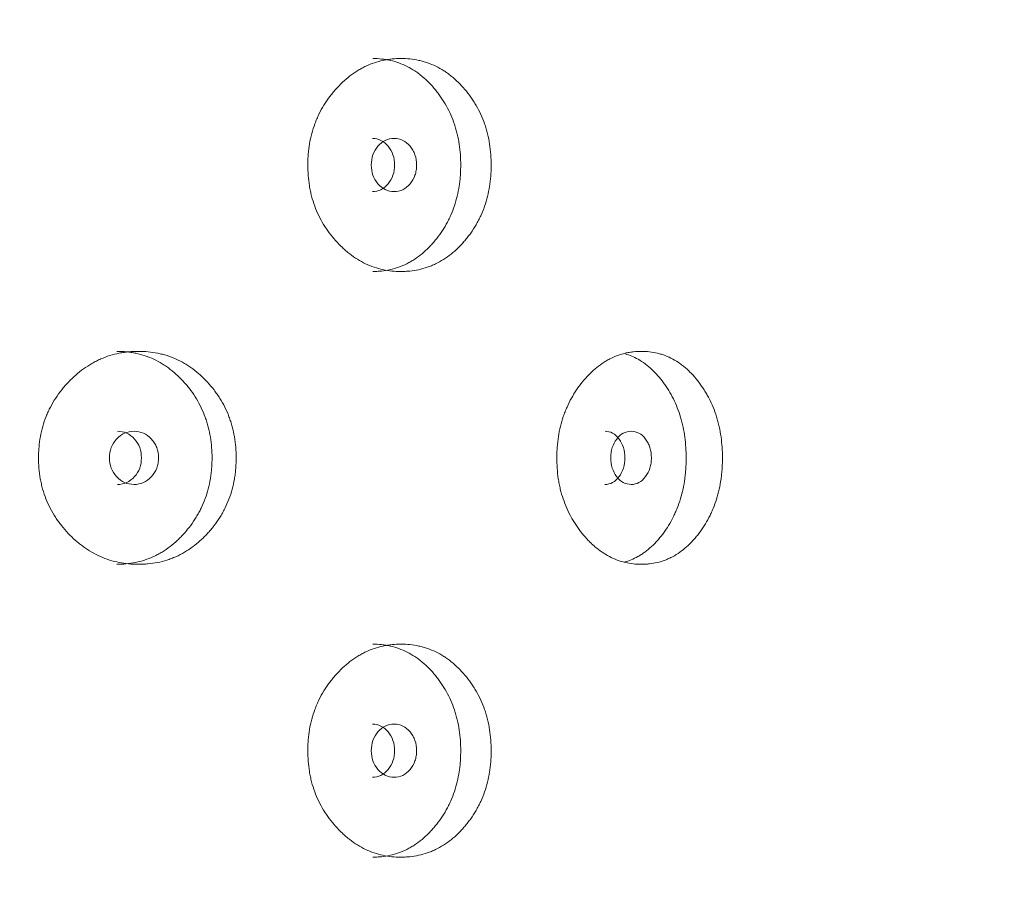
# Model space of a CAD drawing. Header units: millimetres. Extents: x 4 to 1188, y 1 to 840.
# Tile 31 of 210: x 196.39 to 201.68, y 406.38 to 411.1. Entities that reach past the tile are written whole.
import ezdxf

# ---------------------------------------------------------------- set-up
doc = ezdxf.new("R2010")
doc.units = ezdxf.units.MM
doc.layers.add('1', color=7, linetype='Continuous')
doc.styles.add('Arial Unicode MS', font='Arial Unicode MS')
doc.dimstyles.get("Standard").update_dxf_attribs({"dimtxt": 0.18, "dimasz": 0.18, "dimexe": 0.18, "dimexo": 0.0625, "dimgap": 0.09, "dimtad": 0, "dimtih": 1, "dimtoh": 1, "dimdec": 4, "dimzin": 0, "dimdsep": 46, "dimtxsty": 'Standard', "dimcen": 0.09, "dimadec": 0, "dimazin": 0, "dimtfac": 1, "dimtdec": 4, "dimtofl": 0, "dimtmove": 0, "dimatfit": 3, "dimfxl": 0, "dimtolj": 1, "dimtzin": 0, "dimarcsym": 0})

# ---------------------------------------------------------------- blocks, each defined once
blk = doc.blocks.new('_U20')
at = {"layer": '1', "color": 18, "lineweight": 35}
for p, q in [((202.0887, 543.3738), (147.6573, 543.3738)), ((149.6573, 543.3738), (149.6573, 286.2743)), ((180.6601, 286.2743), (147.6573, 286.2743))]:
    blk.add_line(p, q, dxfattribs=at)
at = {"layer": '1', "color": 18, "lineweight": 70}
for points in [[(149.6573, 543.3738), (150.4332, 539.8738), (148.8814, 539.8738)], [(149.6573, 286.2743), (148.8814, 289.7743), (150.4332, 289.7743)]]:
    blk.add_solid(points, dxfattribs=at)
at = {"layer": '1', "color": 18, "linetype": 'Continuous', "lineweight": 13, "insert": (147.5873, 404.2666), "char_height": 5, "attachment_point": 7, "rotation": 90, "line_spacing_factor": 1.047437, "style": 'Arial Unicode MS'}
blk.add_mtext('\\fArial Unicode MS|b0|i0;\\W1.0000;{\\H1.21x;(}1800{\\H1.21x;)}', dxfattribs=at)

msp = doc.modelspace()

# ---------------------------------------------------------------- linework, layer by layer
at = {"layer": '1', "color": 154, "linetype": 'Continuous', "lineweight": 13}
for points, knots in [([(198.9228, 410.3242), (198.9228, 410.3219), (198.9228, 410.3195), (198.9227, 410.3147), (198.9226, 410.3076), (198.9222, 410.2909), (198.9209, 410.2671), (198.9191, 410.2482), (198.9175, 410.234), (198.9169, 410.2293), (198.9156, 410.2199), (198.9149, 410.2153), (198.9083, 410.1734), (198.8993, 410.1375), (198.8812, 410.0857), (198.8743, 410.0687), (198.8647, 410.048), (198.8628, 410.0438), (198.8588, 410.0356), (198.8526, 410.0235), (198.8461, 410.0116), (198.8326, 409.9885), (198.823, 409.9736), (198.8078, 409.9522), (198.8026, 409.9452), (198.7918, 409.9315), (198.7864, 409.9247), (198.7751, 409.9115), (198.7694, 409.905), (198.7605, 409.8955), (198.7576, 409.8924), (198.7516, 409.8862), (198.7485, 409.8832), (198.7333, 409.8682), (198.7207, 409.857), (198.6816, 409.8258), (198.6538, 409.8081), (198.6205, 409.7921), (198.6168, 409.7903), (198.6093, 409.787), (198.598, 409.7823), (198.5867, 409.778), (198.5639, 409.7703), (198.5485, 409.766), (198.5173, 409.7594), (198.5016, 409.7569), (198.4777, 409.7545), (198.4697, 409.7539), (198.4577, 409.7533), (198.4536, 409.7531), (198.4456, 409.753), (198.4415, 409.7529), (198.4053, 409.7529), (198.3734, 409.7561), (198.3259, 409.7663), (198.3101, 409.7706), (198.2787, 409.7813), (198.2634, 409.7875), (198.2186, 409.8088), (198.183, 409.8308), (198.1497, 409.8581), (198.1365, 409.8695), (198.13, 409.8753), (198.111, 409.8934), (198.0988, 409.906), (198.0754, 409.9324), (198.0642, 409.9462), (198.0481, 409.9677), (198.0403, 409.9787), (198.0328, 409.9901), (198.0279, 409.9977), (198.0255, 410.0016), (198.0041, 410.0367), (197.9882, 410.0695), (197.969, 410.1213), (197.9621, 410.1435), (197.9564, 410.1663), (197.9542, 410.1754), (197.9531, 410.1801), (197.9502, 410.194), (197.9484, 410.2032), (197.9408, 410.2498), (197.9373, 410.2968), (197.9383, 410.3441), (197.9391, 410.3631), (197.9397, 410.3726), (197.942, 410.401), (197.9443, 410.4197), (197.9537, 410.4751), (197.9632, 410.5111), (197.9779, 410.5505), (197.9796, 410.5549), (197.983, 410.5635), (197.9884, 410.5764), (197.9941, 410.5889), (198.0062, 410.6136), (198.0149, 410.6295), (198.0337, 410.6602), (198.0438, 410.675), (198.0598, 410.6965), (198.0653, 410.7035), (198.0737, 410.7139), (198.0766, 410.7173), (198.0824, 410.7241), (198.0853, 410.7274), (198.1118, 410.7572), (198.137, 410.7811), (198.1776, 410.8125), (198.1916, 410.8222), (198.2097, 410.8333), (198.2134, 410.8355), (198.2207, 410.8397), (198.2244, 410.8417), (198.2354, 410.8477), (198.2429, 410.8514), (198.2803, 410.8689), (198.3111, 410.8792), (198.3506, 410.8876), (198.3625, 410.8898), (198.3745, 410.8915), (198.3826, 410.8925), (198.3866, 410.893), (198.4068, 410.895), (198.4228, 410.8958), (198.4708, 410.8958), (198.5026, 410.8927), (198.5381, 410.8849), (198.542, 410.884), (198.5499, 410.8821), (198.5615, 410.879), (198.5884, 410.8706), (198.6255, 410.8553), (198.661, 410.8354), (198.685, 410.8192), (198.6951, 410.8117), (198.7018, 410.8066), (198.7052, 410.804), (198.7348, 410.7802), (198.7589, 410.7562), (198.7925, 410.7167), (198.8033, 410.7029), (198.8161, 410.6848), (198.8186, 410.6812), (198.8236, 410.6738), (198.8309, 410.6627), (198.8378, 410.6513), (198.8601, 410.6128), (198.8752, 410.58), (198.8904, 410.5365), (198.8933, 410.5276), (198.8986, 410.5097), (198.901, 410.5006), (198.9077, 410.4735), (198.9114, 410.4552), (198.9201, 410.3998), (198.9228, 410.3623), (198.9228, 410.3242)], [0, 0, 0, 0, 0.001953, 0.001953, 0.003906, 0.007813, 0.015625, 0.023437, 0.023437, 0.027344, 0.027344, 0.03125, 0.03125, 0.0625, 0.0625, 0.078125, 0.078125, 0.082031, 0.082031, 0.085937, 0.09375, 0.09375, 0.109375, 0.109375, 0.117187, 0.117187, 0.125, 0.125, 0.132812, 0.132812, 0.136719, 0.136719, 0.140625, 0.140625, 0.15625, 0.15625, 0.1875, 0.1875, 0.191406, 0.191406, 0.195312, 0.203125, 0.203125, 0.21875, 0.21875, 0.234375, 0.234375, 0.242187, 0.242187, 0.246094, 0.246094, 0.25, 0.25, 0.28125, 0.28125, 0.296875, 0.296875, 0.3125, 0.3125, 0.34375, 0.351562, 0.351562, 0.359375, 0.359375, 0.375, 0.375, 0.390625, 0.390625, 0.398437, 0.402344, 0.402344, 0.40625, 0.40625, 0.4375, 0.4375, 0.453125, 0.457031, 0.457031, 0.460937, 0.460937, 0.46875, 0.46875, 0.5, 0.507812, 0.507812, 0.515625, 0.515625, 0.53125, 0.53125, 0.5625, 0.5625, 0.566406, 0.566406, 0.570312, 0.578125, 0.578125, 0.59375, 0.59375, 0.609375, 0.609375, 0.617187, 0.617187, 0.621094, 0.621094, 0.625, 0.625, 0.65625, 0.65625, 0.671875, 0.671875, 0.675781, 0.675781, 0.679687, 0.679687, 0.6875, 0.6875, 0.71875, 0.71875, 0.726562, 0.730469, 0.730469, 0.734375, 0.734375, 0.75, 0.75, 0.78125, 0.78125, 0.785156, 0.785156, 0.789062, 0.796875, 0.8125, 0.828125, 0.835937, 0.839844, 0.839844, 0.84375, 0.84375, 0.875, 0.875, 0.890625, 0.890625, 0.894531, 0.894531, 0.898437, 0.90625, 0.90625, 0.9375, 0.9375, 0.945312, 0.945312, 0.953125, 0.953125, 0.96875, 0.96875, 1, 1, 1, 1]), ([(198.2869, 410.8958), (198.2871, 410.8958), (198.2873, 410.8958), (198.3032, 410.8957), (198.319, 410.8949), (198.3425, 410.8924), (198.3543, 410.8908), (198.366, 410.8887), (198.3739, 410.8872), (198.3778, 410.8863), (198.4127, 410.8784), (198.4574, 410.8624), (198.5062, 410.834), (198.5264, 410.8197), (198.5397, 410.8098), (198.5463, 410.8046), (198.5654, 410.7886), (198.5777, 410.7772), (198.6012, 410.7531), (198.6125, 410.7404), (198.6288, 410.7205), (198.6368, 410.7103), (198.6445, 410.6998), (198.6496, 410.6927), (198.6521, 410.6891), (198.6644, 410.671), (198.6736, 410.6561), (198.6993, 410.61), (198.7138, 410.5773), (198.7268, 410.5383), (198.7283, 410.534), (198.731, 410.5252), (198.7323, 410.5207), (198.7361, 410.5074), (198.7384, 410.4985), (198.7448, 410.4716), (198.7483, 410.4536), (198.7565, 410.3989), (198.7591, 410.3618), (198.7591, 410.3242)], [0, 0, 0, 0, 0.000687, 0.000687, 0.063144, 0.063144, 0.094373, 0.109987, 0.109987, 0.125601, 0.125601, 0.250515, 0.312972, 0.344201, 0.344201, 0.375429, 0.375429, 0.437886, 0.437886, 0.500344, 0.500344, 0.531572, 0.547186, 0.547186, 0.562801, 0.562801, 0.625258, 0.625258, 0.750172, 0.750172, 0.765786, 0.765786, 0.7814, 0.7814, 0.812629, 0.812629, 0.875086, 0.875086, 1, 1, 1, 1]), ([(198.2789, 410.3243), (198.2789, 410.3047), (198.2818, 410.2865), (198.2937, 410.253), (198.3025, 410.2378), (198.3267, 410.2097), (198.3399, 410.1991), (198.3687, 410.1851), (198.3841, 410.1815), (198.4348, 410.1815), (198.4633, 410.1954), (198.4989, 410.2374), (198.5077, 410.2528), (198.5166, 410.278), (198.5188, 410.2867), (198.5217, 410.3049), (198.5224, 410.3143), (198.5223, 410.344), (198.5194, 410.3624), (198.5106, 410.3876), (198.5069, 410.3956), (198.4982, 410.4109), (198.4931, 410.418), (198.4752, 410.4391), (198.4621, 410.4496), (198.4335, 410.4637), (198.4181, 410.4671), (198.3674, 410.4671), (198.3384, 410.4529), (198.291, 410.3974), (198.2791, 410.3636), (198.2789, 410.3243)], [0, 0, 0, 0, 0.0625, 0.0625, 0.125, 0.125, 0.1875, 0.1875, 0.25, 0.25, 0.375, 0.375, 0.4375, 0.4375, 0.46875, 0.46875, 0.5, 0.5, 0.5625, 0.5625, 0.59375, 0.59375, 0.625, 0.625, 0.6875, 0.6875, 0.75, 0.75, 0.875, 0.875, 1, 1, 1, 1]), ([(198.2851, 410.1815), (198.2851, 410.1815), (198.3009, 410.1815), (198.3324, 410.1882), (198.3715, 410.2211), (198.3987, 410.268), (198.4069, 410.3243), (198.3987, 410.3805), (198.3715, 410.4275), (198.3325, 410.4604), (198.3011, 410.4671), (198.2854, 410.4671)], [0, 0, 0, 0, 0.000012, 0.12511, 0.250076, 0.375335, 0.500181, 0.625927, 0.750257, 0.875891, 1, 1, 1, 1]), ([(198.7591, 410.3242), (198.7591, 410.3219), (198.7591, 410.3195), (198.759, 410.3148), (198.7589, 410.3078), (198.7585, 410.2913), (198.7573, 410.2679), (198.7556, 410.2492), (198.754, 410.2352), (198.7535, 410.2305), (198.7522, 410.2212), (198.7516, 410.2166), (198.7453, 410.1752), (198.7368, 410.1396), (198.7194, 410.0881), (198.7129, 410.0713), (198.7037, 410.0506), (198.7018, 410.0465), (198.698, 410.0383), (198.692, 410.0262), (198.6858, 410.0144), (198.6641, 409.9757), (198.6444, 409.9472), (198.6172, 409.9139), (198.6116, 409.9074), (198.603, 409.8978), (198.6001, 409.8947), (198.5943, 409.8885), (198.5913, 409.8854), (198.5765, 409.8703), (198.5519, 409.8476), (198.519, 409.8231), (198.4947, 409.8082), (198.4841, 409.8022), (198.4769, 409.7984), (198.4733, 409.7965), (198.4405, 409.7802), (198.4106, 409.7698), (198.3645, 409.7595), (198.3451, 409.7564), (198.3254, 409.7546), (198.3174, 409.7539), (198.3135, 409.7537), (198.3018, 409.7531), (198.2942, 409.7529), (198.2866, 409.7529)], [0, 0, 0, 0, 0.007822, 0.007822, 0.015644, 0.031287, 0.062574, 0.093861, 0.093861, 0.109505, 0.109505, 0.125149, 0.125149, 0.250297, 0.250297, 0.312872, 0.312872, 0.328515, 0.328515, 0.344159, 0.375446, 0.375446, 0.500594, 0.500594, 0.531882, 0.531882, 0.547525, 0.547525, 0.563169, 0.563169, 0.625743, 0.688317, 0.719605, 0.735248, 0.735248, 0.750892, 0.750892, 0.87604, 0.87604, 0.938615, 0.954258, 0.954258, 0.969902, 0.969902, 1, 1, 1, 1]), ([(197.5535, 408.7528), (197.5535, 408.7504), (197.5535, 408.748), (197.5534, 408.7433), (197.5533, 408.7361), (197.5528, 408.7195), (197.5514, 408.6957), (197.5495, 408.6768), (197.5477, 408.6626), (197.547, 408.6579), (197.5457, 408.6485), (197.5449, 408.6438), (197.5377, 408.602), (197.528, 408.5661), (197.5082, 408.5142), (197.5008, 408.4973), (197.4904, 408.4765), (197.4882, 408.4724), (197.4839, 408.4642), (197.4772, 408.452), (197.4701, 408.4402), (197.4555, 408.417), (197.4451, 408.4022), (197.4285, 408.3808), (197.4229, 408.3738), (197.4112, 408.36), (197.4053, 408.3533), (197.3931, 408.3401), (197.3869, 408.3336), (197.3773, 408.3241), (197.3741, 408.321), (197.3676, 408.3148), (197.3643, 408.3117), (197.3477, 408.2968), (197.3341, 408.2856), (197.2918, 408.2543), (197.2617, 408.2366), (197.2257, 408.2206), (197.2216, 408.2189), (197.2136, 408.2156), (197.2014, 408.2108), (197.1891, 408.2066), (197.1645, 408.1988), (197.1478, 408.1946), (197.1142, 408.1879), (197.0972, 408.1855), (197.0715, 408.1831), (197.0629, 408.1825), (197.0499, 408.1819), (197.0455, 408.1817), (197.0369, 408.1815), (197.0325, 408.1815), (196.9935, 408.1815), (196.9591, 408.1847), (196.908, 408.1949), (196.891, 408.1992), (196.8573, 408.2098), (196.8409, 408.2161), (196.7928, 408.2373), (196.7546, 408.2594), (196.7189, 408.2867), (196.7048, 408.298), (196.6978, 408.3039), (196.6774, 408.322), (196.6643, 408.3346), (196.6393, 408.361), (196.6273, 408.3748), (196.6101, 408.3963), (196.6018, 408.4073), (196.5937, 408.4187), (196.5885, 408.4263), (196.5859, 408.4302), (196.563, 408.4653), (196.546, 408.4981), (196.5256, 408.5499), (196.5181, 408.572), (196.512, 408.5948), (196.5097, 408.604), (196.5086, 408.6086), (196.5054, 408.6225), (196.5035, 408.6318), (196.4953, 408.6784), (196.4917, 408.7253), (196.4928, 408.7727), (196.4936, 408.7917), (196.4942, 408.8012), (196.4967, 408.8296), (196.4992, 408.8483), (196.5092, 408.9036), (196.5193, 408.9397), (196.535, 408.9791), (196.5368, 408.9835), (196.5405, 408.9921), (196.5462, 409.005), (196.5524, 409.0175), (196.5652, 409.0422), (196.5746, 409.058), (196.5947, 409.0887), (196.6054, 409.1035), (196.6226, 409.125), (196.6285, 409.1321), (196.6375, 409.1424), (196.6406, 409.1459), (196.6468, 409.1526), (196.6499, 409.156), (196.6783, 409.1858), (196.7053, 409.2097), (196.7488, 409.241), (196.7638, 409.2507), (196.7833, 409.2619), (196.7872, 409.264), (196.795, 409.2683), (196.799, 409.2703), (196.8108, 409.2763), (196.8188, 409.28), (196.859, 409.2975), (196.8921, 409.3077), (196.9346, 409.3161), (196.9474, 409.3183), (196.9604, 409.32), (196.969, 409.3211), (196.9734, 409.3215), (196.995, 409.3236), (197.0123, 409.3243), (197.064, 409.3243), (197.0983, 409.3212), (197.1366, 409.3135), (197.1409, 409.3126), (197.1493, 409.3106), (197.162, 409.3075), (197.191, 409.2992), (197.2311, 409.2838), (197.2695, 409.264), (197.2955, 409.2478), (197.3064, 409.2403), (197.3137, 409.2352), (197.3173, 409.2326), (197.3494, 409.2088), (197.3756, 409.1848), (197.412, 409.1452), (197.4236, 409.1315), (197.4375, 409.1134), (197.4403, 409.1097), (197.4457, 409.1024), (197.4536, 409.0913), (197.4612, 409.0799), (197.4854, 409.0414), (197.5018, 409.0086), (197.5183, 408.965), (197.5214, 408.9562), (197.5272, 408.9382), (197.5298, 408.9292), (197.5371, 408.902), (197.5411, 408.8838), (197.5505, 408.8284), (197.5535, 408.7909), (197.5535, 408.7528)], [0, 0, 0, 0, 0.001953, 0.001953, 0.003906, 0.007813, 0.015625, 0.023438, 0.023438, 0.027344, 0.027344, 0.03125, 0.03125, 0.0625, 0.0625, 0.078125, 0.078125, 0.082031, 0.082031, 0.085938, 0.09375, 0.09375, 0.109375, 0.109375, 0.117188, 0.117188, 0.125, 0.125, 0.132813, 0.132813, 0.136719, 0.136719, 0.140625, 0.140625, 0.15625, 0.15625, 0.1875, 0.1875, 0.191406, 0.191406, 0.195313, 0.203125, 0.203125, 0.21875, 0.21875, 0.234375, 0.234375, 0.242188, 0.242188, 0.246094, 0.246094, 0.25, 0.25, 0.28125, 0.28125, 0.296875, 0.296875, 0.3125, 0.3125, 0.34375, 0.351563, 0.351563, 0.359375, 0.359375, 0.375, 0.375, 0.390625, 0.390625, 0.398438, 0.402344, 0.402344, 0.40625, 0.40625, 0.4375, 0.4375, 0.453125, 0.457031, 0.457031, 0.460938, 0.460938, 0.46875, 0.46875, 0.5, 0.507813, 0.507813, 0.515625, 0.515625, 0.53125, 0.53125, 0.5625, 0.5625, 0.566406, 0.566406, 0.570313, 0.578125, 0.578125, 0.59375, 0.59375, 0.609375, 0.609375, 0.617188, 0.617188, 0.621094, 0.621094, 0.625, 0.625, 0.65625, 0.65625, 0.671875, 0.671875, 0.675781, 0.675781, 0.679688, 0.679688, 0.6875, 0.6875, 0.71875, 0.71875, 0.726563, 0.730469, 0.730469, 0.734375, 0.734375, 0.75, 0.75, 0.78125, 0.78125, 0.785156, 0.785156, 0.789063, 0.796875, 0.8125, 0.828125, 0.835938, 0.839844, 0.839844, 0.84375, 0.84375, 0.875, 0.875, 0.890625, 0.890625, 0.894531, 0.894531, 0.898438, 0.90625, 0.90625, 0.9375, 0.9375, 0.945313, 0.945313, 0.953125, 0.953125, 0.96875, 0.96875, 1, 1, 1, 1]), ([(196.9129, 409.3243), (196.9131, 409.3243), (196.9133, 409.3243), (196.9305, 409.3243), (196.9474, 409.3235), (196.9728, 409.321), (196.9855, 409.3194), (196.9982, 409.3173), (197.0067, 409.3157), (197.0109, 409.3149), (197.0486, 409.307), (197.0968, 409.2909), (197.1496, 409.2626), (197.1715, 409.2483), (197.186, 409.2384), (197.193, 409.2332), (197.2138, 409.2172), (197.2271, 409.2058), (197.2526, 409.1817), (197.2648, 409.169), (197.2825, 409.1491), (197.2912, 409.1389), (197.2995, 409.1284), (197.305, 409.1213), (197.3078, 409.1177), (197.3211, 409.0996), (197.3312, 409.0847), (197.359, 409.0386), (197.3748, 409.0059), (197.389, 408.9669), (197.3905, 408.9625), (197.3934, 408.9537), (197.3949, 408.9493), (197.399, 408.936), (197.4015, 408.9271), (197.4085, 408.9002), (197.4122, 408.8821), (197.4212, 408.8274), (197.424, 408.7904), (197.424, 408.7528)], [0, 0, 0, 0, 0.000687, 0.000687, 0.063144, 0.063144, 0.094373, 0.109987, 0.109987, 0.125601, 0.125601, 0.250515, 0.312972, 0.344201, 0.344201, 0.375429, 0.375429, 0.437886, 0.437886, 0.500344, 0.500344, 0.531572, 0.547186, 0.547186, 0.562801, 0.562801, 0.625258, 0.625258, 0.750172, 0.750172, 0.765786, 0.765786, 0.7814, 0.7814, 0.812629, 0.812629, 0.875086, 0.875086, 1, 1, 1, 1]), ([(200.1643, 408.7528), (200.1643, 408.7504), (200.1643, 408.748), (200.1642, 408.7433), (200.1642, 408.7361), (200.1638, 408.7195), (200.1626, 408.6957), (200.161, 408.6768), (200.1595, 408.6626), (200.159, 408.6579), (200.1579, 408.6485), (200.1572, 408.6438), (200.1513, 408.602), (200.1433, 408.5661), (200.1271, 408.5142), (200.121, 408.4973), (200.1124, 408.4765), (200.1107, 408.4724), (200.1071, 408.4642), (200.1016, 408.452), (200.0957, 408.4402), (200.0837, 408.417), (200.0751, 408.4022), (200.0615, 408.3808), (200.0568, 408.3738), (200.0472, 408.36), (200.0423, 408.3533), (200.0322, 408.3401), (200.027, 408.3336), (200.0191, 408.3241), (200.0165, 408.321), (200.0111, 408.3148), (200.0084, 408.3117), (199.9947, 408.2968), (199.9834, 408.2856), (199.9483, 408.2543), (199.9234, 408.2366), (199.8934, 408.2206), (199.89, 408.2189), (199.8833, 408.2156), (199.8732, 408.2108), (199.863, 408.2066), (199.8424, 408.1988), (199.8286, 408.1946), (199.8005, 408.1879), (199.7863, 408.1855), (199.7648, 408.1831), (199.7576, 408.1825), (199.7467, 408.1819), (199.7431, 408.1817), (199.7358, 408.1815), (199.7321, 408.1815), (199.6994, 408.1815), (199.6706, 408.1847), (199.6276, 408.1949), (199.6133, 408.1992), (199.5849, 408.2098), (199.571, 408.2161), (199.5303, 408.2373), (199.4981, 408.2594), (199.4678, 408.2867), (199.4558, 408.298), (199.4499, 408.3039), (199.4326, 408.322), (199.4215, 408.3346), (199.4002, 408.361), (199.39, 408.3748), (199.3754, 408.3963), (199.3683, 408.4073), (199.3615, 408.4187), (199.357, 408.4263), (199.3548, 408.4302), (199.3353, 408.4653), (199.3208, 408.4981), (199.3033, 408.5499), (199.297, 408.572), (199.2918, 408.5948), (199.2898, 408.604), (199.2888, 408.6086), (199.2861, 408.6225), (199.2845, 408.6318), (199.2775, 408.6784), (199.2744, 408.7253), (199.2753, 408.7727), (199.276, 408.7917), (199.2766, 408.8012), (199.2787, 408.8296), (199.2808, 408.8483), (199.2894, 408.9036), (199.298, 408.9397), (199.3114, 408.9791), (199.3129, 408.9835), (199.3161, 408.9921), (199.321, 409.005), (199.3262, 409.0175), (199.3372, 409.0422), (199.3451, 409.058), (199.3623, 409.0887), (199.3714, 409.1035), (199.386, 409.125), (199.391, 409.1321), (199.3987, 409.1424), (199.4013, 409.1459), (199.4066, 409.1526), (199.4092, 409.156), (199.4333, 409.1858), (199.4562, 409.2097), (199.4931, 409.241), (199.5058, 409.2507), (199.5223, 409.2619), (199.5256, 409.264), (199.5322, 409.2683), (199.5356, 409.2703), (199.5456, 409.2763), (199.5523, 409.28), (199.5863, 409.2975), (199.6142, 409.3077), (199.6499, 409.3161), (199.6607, 409.3183), (199.6716, 409.32), (199.6789, 409.3211), (199.6825, 409.3215), (199.7007, 409.3236), (199.7152, 409.3243), (199.7586, 409.3243), (199.7872, 409.3212), (199.8192, 409.3135), (199.8228, 409.3126), (199.8298, 409.3106), (199.8403, 409.3075), (199.8645, 409.2992), (199.8979, 409.2838), (199.9298, 409.264), (199.9514, 409.2478), (199.9605, 409.2403), (199.9665, 409.2352), (199.9695, 409.2326), (199.996, 409.2088), (200.0177, 409.1848), (200.0478, 409.1452), (200.0574, 409.1315), (200.0689, 409.1134), (200.0711, 409.1097), (200.0756, 409.1024), (200.0821, 409.0913), (200.0884, 409.0799), (200.1083, 409.0414), (200.1218, 409.0086), (200.1354, 408.965), (200.1379, 408.9562), (200.1427, 408.9382), (200.1448, 408.9292), (200.1508, 408.902), (200.1541, 408.8838), (200.1618, 408.8284), (200.1643, 408.7909), (200.1643, 408.7528)], [0, 0, 0, 0, 0.001953, 0.001953, 0.003906, 0.007812, 0.015625, 0.023437, 0.023437, 0.027344, 0.027344, 0.03125, 0.03125, 0.0625, 0.0625, 0.078125, 0.078125, 0.082031, 0.082031, 0.085937, 0.09375, 0.09375, 0.109375, 0.109375, 0.117187, 0.117187, 0.125, 0.125, 0.132812, 0.132812, 0.136719, 0.136719, 0.140625, 0.140625, 0.15625, 0.15625, 0.1875, 0.1875, 0.191406, 0.191406, 0.195312, 0.203125, 0.203125, 0.21875, 0.21875, 0.234375, 0.234375, 0.242187, 0.242187, 0.246094, 0.246094, 0.25, 0.25, 0.28125, 0.28125, 0.296875, 0.296875, 0.3125, 0.3125, 0.34375, 0.351562, 0.351562, 0.359375, 0.359375, 0.375, 0.375, 0.390625, 0.390625, 0.398437, 0.402344, 0.402344, 0.40625, 0.40625, 0.4375, 0.4375, 0.453125, 0.457031, 0.457031, 0.460937, 0.460937, 0.46875, 0.46875, 0.5, 0.507812, 0.507812, 0.515625, 0.515625, 0.53125, 0.53125, 0.5625, 0.5625, 0.566406, 0.566406, 0.570312, 0.578125, 0.578125, 0.59375, 0.59375, 0.609375, 0.609375, 0.617187, 0.617187, 0.621094, 0.621094, 0.625, 0.625, 0.65625, 0.65625, 0.671875, 0.671875, 0.675781, 0.675781, 0.679687, 0.679687, 0.6875, 0.6875, 0.71875, 0.71875, 0.726562, 0.730469, 0.730469, 0.734375, 0.734375, 0.75, 0.75, 0.78125, 0.78125, 0.785156, 0.785156, 0.789062, 0.796875, 0.8125, 0.828125, 0.835937, 0.839844, 0.839844, 0.84375, 0.84375, 0.875, 0.875, 0.890625, 0.890625, 0.894531, 0.894531, 0.898437, 0.90625, 0.90625, 0.9375, 0.9375, 0.945312, 0.945312, 0.953125, 0.953125, 0.96875, 0.96875, 1, 1, 1, 1]), ([(199.642, 409.311), (199.666, 409.3041), (199.7025, 409.2888), (199.743, 409.2626), (199.7612, 409.2483), (199.7732, 409.2384), (199.779, 409.2332), (199.7962, 409.2172), (199.8072, 409.2058), (199.8283, 409.1817), (199.8384, 409.169), (199.853, 409.1491), (199.8602, 409.1389), (199.8671, 409.1284), (199.8716, 409.1213), (199.8739, 409.1177), (199.8849, 409.0996), (199.8932, 409.0847), (199.9161, 409.0386), (199.9291, 409.0059), (199.9407, 408.9669), (199.942, 408.9625), (199.9444, 408.9537), (199.9456, 408.9493), (199.949, 408.936), (199.9511, 408.9271), (199.9568, 408.9002), (199.9599, 408.8821), (199.9672, 408.8274), (199.9695, 408.7904), (199.9695, 408.7528)], [0, 0, 0, 0, 0.12632, 0.199126, 0.23553, 0.23553, 0.271933, 0.271933, 0.34474, 0.34474, 0.417546, 0.417546, 0.45395, 0.472151, 0.472151, 0.490353, 0.490353, 0.56316, 0.56316, 0.708773, 0.708773, 0.726975, 0.726975, 0.745177, 0.745177, 0.78158, 0.78158, 0.854387, 0.854387, 1, 1, 1, 1]), ([(196.8733, 408.7529), (196.8732, 408.7333), (196.8764, 408.7151), (196.8892, 408.6816), (196.8987, 408.6664), (196.9248, 408.6382), (196.9391, 408.6277), (196.9702, 408.6136), (196.9869, 408.6101), (197.0417, 408.6101), (197.0726, 408.624), (197.1111, 408.666), (197.1207, 408.6814), (197.1302, 408.7066), (197.1326, 408.7153), (197.1358, 408.7335), (197.1366, 408.7428), (197.1365, 408.7726), (197.1333, 408.7909), (197.1238, 408.8162), (197.1198, 408.8242), (197.1103, 408.8395), (197.1049, 408.8466), (197.0855, 408.8677), (197.0713, 408.8782), (197.0403, 408.8922), (197.0237, 408.8957), (196.9688, 408.8956), (196.9375, 408.8815), (196.8864, 408.826), (196.8735, 408.7921), (196.8733, 408.7529)], [0, 0, 0, 0, 0.0625, 0.0625, 0.125, 0.125, 0.1875, 0.1875, 0.25, 0.25, 0.375, 0.375, 0.4375, 0.4375, 0.46875, 0.46875, 0.5, 0.5, 0.5625, 0.5625, 0.59375, 0.59375, 0.625, 0.625, 0.6875, 0.6875, 0.75, 0.75, 0.875, 0.875, 1, 1, 1, 1]), ([(196.9161, 408.6101), (196.9161, 408.6101), (196.9331, 408.6101), (196.9672, 408.6168), (197.0096, 408.6497), (197.0391, 408.6965), (197.0479, 408.7529), (197.0391, 408.8091), (197.0096, 408.8561), (196.9674, 408.8889), (196.9334, 408.8957), (196.9164, 408.8957)], [0, 0, 0, 0, 0.000012, 0.12511, 0.250076, 0.375335, 0.500181, 0.625927, 0.750257, 0.875891, 1, 1, 1, 1]), ([(199.5337, 408.6101), (199.5337, 408.6101), (199.5479, 408.6101), (199.5761, 408.6168), (199.6112, 408.6497), (199.6356, 408.6965), (199.6429, 408.7529), (199.6356, 408.8091), (199.6112, 408.8561), (199.5763, 408.8889), (199.548, 408.8957), (199.534, 408.8957)], [0, 0, 0, 0, 0.000012, 0.12511, 0.250076, 0.375335, 0.500181, 0.625927, 0.750257, 0.875891, 1, 1, 1, 1]), ([(199.5643, 408.7529), (199.5642, 408.7333), (199.5668, 408.7151), (199.5776, 408.6816), (199.5855, 408.6664), (199.6072, 408.6382), (199.6192, 408.6277), (199.6451, 408.6136), (199.6589, 408.6101), (199.7044, 408.6101), (199.73, 408.624), (199.7619, 408.666), (199.7698, 408.6814), (199.7777, 408.7066), (199.7797, 408.7153), (199.7823, 408.7335), (199.783, 408.7428), (199.7829, 408.7726), (199.7803, 408.7909), (199.7724, 408.8162), (199.7691, 408.8242), (199.7612, 408.8395), (199.7567, 408.8466), (199.7407, 408.8677), (199.7289, 408.8782), (199.7032, 408.8922), (199.6895, 408.8957), (199.6439, 408.8956), (199.6178, 408.8815), (199.5752, 408.826), (199.5644, 408.7921), (199.5643, 408.7529)], [0, 0, 0, 0, 0.0625, 0.0625, 0.125, 0.125, 0.1875, 0.1875, 0.25, 0.25, 0.375, 0.375, 0.4375, 0.4375, 0.46875, 0.46875, 0.5, 0.5, 0.5625, 0.5625, 0.59375, 0.59375, 0.625, 0.625, 0.6875, 0.6875, 0.75, 0.75, 0.875, 0.875, 1, 1, 1, 1]), ([(197.424, 408.7528), (197.424, 408.7505), (197.424, 408.7481), (197.424, 408.7434), (197.4239, 408.7363), (197.4234, 408.7199), (197.422, 408.6964), (197.4202, 408.6778), (197.4185, 408.6638), (197.4179, 408.6591), (197.4166, 408.6498), (197.4159, 408.6452), (197.409, 408.6038), (197.3997, 408.5682), (197.3809, 408.5167), (197.3738, 408.4998), (197.3638, 408.4792), (197.3618, 408.4751), (197.3576, 408.4669), (197.3511, 408.4547), (197.3443, 408.4429), (197.3208, 408.4043), (197.2994, 408.3757), (197.2699, 408.3425), (197.2638, 408.336), (197.2545, 408.3264), (197.2514, 408.3232), (197.2451, 408.317), (197.2419, 408.314), (197.2258, 408.2989), (197.1992, 408.2762), (197.1635, 408.2517), (197.1373, 408.2367), (197.1257, 408.2308), (197.118, 408.2269), (197.114, 408.2251), (197.0787, 408.2088), (197.0463, 408.1983), (196.9966, 408.1881), (196.9756, 408.1849), (196.9543, 408.1831), (196.9458, 408.1825), (196.9415, 408.1823), (196.929, 408.1817), (196.9207, 408.1815), (196.9125, 408.1815)], [0, 0, 0, 0, 0.007822, 0.007822, 0.015644, 0.031287, 0.062574, 0.093861, 0.093861, 0.109505, 0.109505, 0.125149, 0.125149, 0.250297, 0.250297, 0.312872, 0.312872, 0.328515, 0.328515, 0.344159, 0.375446, 0.375446, 0.500594, 0.500594, 0.531882, 0.531882, 0.547525, 0.547525, 0.563169, 0.563169, 0.625743, 0.688317, 0.719605, 0.735248, 0.735248, 0.750892, 0.750892, 0.87604, 0.87604, 0.938615, 0.954258, 0.954258, 0.969902, 0.969902, 1, 1, 1, 1]), ([(199.9695, 408.7528), (199.9695, 408.7505), (199.9695, 408.7481), (199.9695, 408.7434), (199.9694, 408.7363), (199.969, 408.7199), (199.9679, 408.6964), (199.9664, 408.6778), (199.965, 408.6638), (199.9645, 408.6591), (199.9634, 408.6498), (199.9628, 408.6452), (199.9572, 408.6038), (199.9496, 408.5682), (199.9341, 408.5167), (199.9282, 408.4998), (199.92, 408.4792), (199.9184, 408.4751), (199.9149, 408.4669), (199.9096, 408.4547), (199.904, 408.4429), (199.8847, 408.4043), (199.867, 408.3757), (199.8426, 408.3425), (199.8376, 408.336), (199.8299, 408.3264), (199.8273, 408.3232), (199.8221, 408.317), (199.8194, 408.314), (199.8061, 408.2989), (199.7841, 408.2762), (199.7546, 408.2517), (199.7328, 408.2367), (199.7232, 408.2308), (199.7167, 408.2269), (199.7135, 408.2251), (199.6865, 408.2101), (199.6622, 408.2003), (199.6373, 408.1935)], [0, 0, 0, 0, 0.009051, 0.009051, 0.018103, 0.036206, 0.072411, 0.108617, 0.108617, 0.12672, 0.12672, 0.144823, 0.144823, 0.289645, 0.289645, 0.362056, 0.362056, 0.380159, 0.380159, 0.398262, 0.434468, 0.434468, 0.57929, 0.57929, 0.615496, 0.615496, 0.633599, 0.633599, 0.651702, 0.651702, 0.724113, 0.796524, 0.83273, 0.850833, 0.850833, 0.868936, 0.868936, 1, 1, 1, 1]), ([(198.9228, 407.1814), (198.9228, 407.179), (198.9228, 407.1766), (198.9227, 407.1718), (198.9226, 407.1647), (198.9222, 407.148), (198.9209, 407.1243), (198.9191, 407.1054), (198.9175, 407.0912), (198.9169, 407.0865), (198.9156, 407.0771), (198.9149, 407.0724), (198.9083, 407.0306), (198.8993, 406.9947), (198.8812, 406.9428), (198.8743, 406.9259), (198.8647, 406.9051), (198.8628, 406.901), (198.8588, 406.8928), (198.8526, 406.8806), (198.8461, 406.8688), (198.8326, 406.8456), (198.823, 406.8308), (198.8078, 406.8094), (198.8026, 406.8024), (198.7918, 406.7886), (198.7864, 406.7819), (198.7751, 406.7687), (198.7694, 406.7622), (198.7605, 406.7527), (198.7576, 406.7495), (198.7516, 406.7434), (198.7485, 406.7403), (198.7333, 406.7254), (198.7207, 406.7142), (198.6816, 406.6829), (198.6538, 406.6652), (198.6205, 406.6492), (198.6168, 406.6475), (198.6093, 406.6442), (198.598, 406.6394), (198.5867, 406.6352), (198.5639, 406.6274), (198.5485, 406.6232), (198.5173, 406.6165), (198.5016, 406.6141), (198.4777, 406.6116), (198.4697, 406.611), (198.4577, 406.6104), (198.4536, 406.6103), (198.4456, 406.6101), (198.4415, 406.61), (198.4053, 406.6101), (198.3734, 406.6132), (198.3259, 406.6235), (198.3101, 406.6278), (198.2787, 406.6384), (198.2634, 406.6446), (198.2186, 406.6659), (198.183, 406.688), (198.1497, 406.7153), (198.1365, 406.7266), (198.13, 406.7325), (198.111, 406.7505), (198.0988, 406.7632), (198.0754, 406.7896), (198.0642, 406.8033), (198.0481, 406.8249), (198.0403, 406.8359), (198.0328, 406.8472), (198.0279, 406.8549), (198.0255, 406.8588), (198.0041, 406.8938), (197.9882, 406.9267), (197.969, 406.9785), (197.9621, 407.0006), (197.9564, 407.0234), (197.9542, 407.0326), (197.9531, 407.0372), (197.9502, 407.0511), (197.9484, 407.0604), (197.9408, 407.1069), (197.9373, 407.1539), (197.9383, 407.2013), (197.9391, 407.2203), (197.9397, 407.2298), (197.942, 407.2581), (197.9443, 407.2768), (197.9537, 407.3322), (197.9632, 407.3682), (197.9779, 407.4077), (197.9796, 407.412), (197.983, 407.4207), (197.9884, 407.4336), (197.9941, 407.4461), (198.0062, 407.4707), (198.0149, 407.4866), (198.0337, 407.5173), (198.0438, 407.5321), (198.0598, 407.5536), (198.0653, 407.5606), (198.0737, 407.571), (198.0766, 407.5744), (198.0824, 407.5812), (198.0853, 407.5846), (198.1118, 407.6143), (198.137, 407.6382), (198.1776, 407.6696), (198.1916, 407.6793), (198.2097, 407.6904), (198.2134, 407.6926), (198.2207, 407.6968), (198.2244, 407.6989), (198.2354, 407.7048), (198.2429, 407.7086), (198.2803, 407.7261), (198.3111, 407.7363), (198.3506, 407.7447), (198.3625, 407.7469), (198.3745, 407.7486), (198.3826, 407.7496), (198.3866, 407.7501), (198.4068, 407.7521), (198.4228, 407.7529), (198.4708, 407.7529), (198.5026, 407.7498), (198.5381, 407.7421), (198.542, 407.7412), (198.5499, 407.7392), (198.5615, 407.7361), (198.5884, 407.7277), (198.6255, 407.7124), (198.661, 407.6926), (198.685, 407.6763), (198.6951, 407.6689), (198.7018, 407.6638), (198.7052, 407.6612), (198.7348, 407.6374), (198.7589, 407.6134), (198.7925, 407.5738), (198.8033, 407.56), (198.8161, 407.542), (198.8186, 407.5383), (198.8236, 407.531), (198.8309, 407.5198), (198.8378, 407.5085), (198.8601, 407.4699), (198.8752, 407.4372), (198.8904, 407.3936), (198.8933, 407.3848), (198.8986, 407.3668), (198.901, 407.3578), (198.9077, 407.3306), (198.9114, 407.3123), (198.9201, 407.257), (198.9228, 407.2195), (198.9228, 407.1814)], [0, 0, 0, 0, 0.001953, 0.001953, 0.003906, 0.007812, 0.015625, 0.023437, 0.023437, 0.027344, 0.027344, 0.03125, 0.03125, 0.0625, 0.0625, 0.078125, 0.078125, 0.082031, 0.082031, 0.085937, 0.09375, 0.09375, 0.109375, 0.109375, 0.117187, 0.117187, 0.125, 0.125, 0.132812, 0.132812, 0.136719, 0.136719, 0.140625, 0.140625, 0.15625, 0.15625, 0.1875, 0.1875, 0.191406, 0.191406, 0.195312, 0.203125, 0.203125, 0.21875, 0.21875, 0.234375, 0.234375, 0.242187, 0.242187, 0.246094, 0.246094, 0.25, 0.25, 0.28125, 0.28125, 0.296875, 0.296875, 0.3125, 0.3125, 0.34375, 0.351562, 0.351562, 0.359375, 0.359375, 0.375, 0.375, 0.390625, 0.390625, 0.398437, 0.402344, 0.402344, 0.40625, 0.40625, 0.4375, 0.4375, 0.453125, 0.457031, 0.457031, 0.460937, 0.460937, 0.46875, 0.46875, 0.5, 0.507812, 0.507812, 0.515625, 0.515625, 0.53125, 0.53125, 0.5625, 0.5625, 0.566406, 0.566406, 0.570312, 0.578125, 0.578125, 0.59375, 0.59375, 0.609375, 0.609375, 0.617187, 0.617187, 0.621094, 0.621094, 0.625, 0.625, 0.65625, 0.65625, 0.671875, 0.671875, 0.675781, 0.675781, 0.679687, 0.679687, 0.6875, 0.6875, 0.71875, 0.71875, 0.726562, 0.730469, 0.730469, 0.734375, 0.734375, 0.75, 0.75, 0.78125, 0.78125, 0.785156, 0.785156, 0.789062, 0.796875, 0.8125, 0.828125, 0.835937, 0.839844, 0.839844, 0.84375, 0.84375, 0.875, 0.875, 0.890625, 0.890625, 0.894531, 0.894531, 0.898437, 0.90625, 0.90625, 0.9375, 0.9375, 0.945312, 0.945312, 0.953125, 0.953125, 0.96875, 0.96875, 1, 1, 1, 1]), ([(198.2869, 407.7529), (198.2871, 407.7529), (198.2873, 407.7529), (198.3032, 407.7529), (198.319, 407.7521), (198.3425, 407.7496), (198.3543, 407.748), (198.366, 407.7458), (198.3739, 407.7443), (198.3778, 407.7435), (198.4127, 407.7355), (198.4574, 407.7195), (198.5062, 407.6911), (198.5264, 407.6769), (198.5397, 407.6669), (198.5463, 407.6618), (198.5654, 407.6457), (198.5777, 407.6343), (198.6012, 407.6103), (198.6125, 407.5976), (198.6288, 407.5777), (198.6368, 407.5675), (198.6445, 407.557), (198.6496, 407.5498), (198.6521, 407.5463), (198.6644, 407.5282), (198.6736, 407.5133), (198.6993, 407.4671), (198.7138, 407.4345), (198.7268, 407.3955), (198.7283, 407.3911), (198.731, 407.3823), (198.7323, 407.3779), (198.7361, 407.3646), (198.7384, 407.3557), (198.7448, 407.3288), (198.7483, 407.3107), (198.7565, 407.256), (198.7591, 407.219), (198.7591, 407.1814)], [0, 0, 0, 0, 0.000687, 0.000687, 0.063144, 0.063144, 0.094373, 0.109987, 0.109987, 0.125601, 0.125601, 0.250515, 0.312972, 0.344201, 0.344201, 0.375429, 0.375429, 0.437886, 0.437886, 0.500344, 0.500344, 0.531572, 0.547186, 0.547186, 0.562801, 0.562801, 0.625258, 0.625258, 0.750172, 0.750172, 0.765786, 0.765786, 0.7814, 0.7814, 0.812629, 0.812629, 0.875086, 0.875086, 1, 1, 1, 1]), ([(198.2789, 407.1815), (198.2789, 407.1619), (198.2818, 407.1437), (198.2937, 407.1101), (198.3025, 407.095), (198.3267, 407.0668), (198.3399, 407.0563), (198.3687, 407.0422), (198.3841, 407.0387), (198.4348, 407.0387), (198.4633, 407.0525), (198.4989, 407.0945), (198.5077, 407.1099), (198.5166, 407.1351), (198.5188, 407.1439), (198.5217, 407.1621), (198.5224, 407.1714), (198.5223, 407.2012), (198.5194, 407.2195), (198.5106, 407.2447), (198.5069, 407.2528), (198.4982, 407.2681), (198.4931, 407.2752), (198.4752, 407.2963), (198.4621, 407.3068), (198.4335, 407.3208), (198.4181, 407.3243), (198.3674, 407.3242), (198.3384, 407.3101), (198.291, 407.2546), (198.2791, 407.2207), (198.2789, 407.1815)], [0, 0, 0, 0, 0.0625, 0.0625, 0.125, 0.125, 0.1875, 0.1875, 0.25, 0.25, 0.375, 0.375, 0.4375, 0.4375, 0.46875, 0.46875, 0.5, 0.5, 0.5625, 0.5625, 0.59375, 0.59375, 0.625, 0.625, 0.6875, 0.6875, 0.75, 0.75, 0.875, 0.875, 1, 1, 1, 1]), ([(198.2851, 407.0387), (198.2851, 407.0387), (198.3009, 407.0386), (198.3324, 407.0453), (198.3715, 407.0782), (198.3987, 407.1251), (198.4069, 407.1815), (198.3987, 407.2377), (198.3715, 407.2847), (198.3325, 407.3175), (198.3011, 407.3242), (198.2854, 407.3243)], [0, 0, 0, 0, 0.000012, 0.12511, 0.250076, 0.375335, 0.500181, 0.625927, 0.750257, 0.875891, 1, 1, 1, 1]), ([(198.7591, 407.1814), (198.7591, 407.179), (198.7591, 407.1767), (198.759, 407.172), (198.7589, 407.1649), (198.7585, 407.1485), (198.7573, 407.125), (198.7556, 407.1063), (198.754, 407.0923), (198.7535, 407.0877), (198.7522, 407.0784), (198.7516, 407.0738), (198.7453, 407.0324), (198.7368, 406.9968), (198.7194, 406.9453), (198.7129, 406.9284), (198.7037, 406.9078), (198.7018, 406.9036), (198.698, 406.8955), (198.692, 406.8833), (198.6858, 406.8715), (198.6641, 406.8329), (198.6444, 406.8043), (198.6172, 406.7711), (198.6116, 406.7646), (198.603, 406.755), (198.6001, 406.7518), (198.5943, 406.7456), (198.5913, 406.7425), (198.5765, 406.7274), (198.5519, 406.7047), (198.519, 406.6803), (198.4947, 406.6653), (198.4841, 406.6594), (198.4769, 406.6555), (198.4733, 406.6536), (198.4405, 406.6373), (198.4106, 406.6269), (198.3645, 406.6166), (198.3451, 406.6135), (198.3254, 406.6117), (198.3174, 406.6111), (198.3135, 406.6108), (198.3018, 406.6102), (198.2942, 406.6101), (198.2866, 406.61)], [0, 0, 0, 0, 0.007822, 0.007822, 0.015644, 0.031287, 0.062574, 0.093861, 0.093861, 0.109505, 0.109505, 0.125149, 0.125149, 0.250297, 0.250297, 0.312872, 0.312872, 0.328515, 0.328515, 0.344159, 0.375446, 0.375446, 0.500594, 0.500594, 0.531882, 0.531882, 0.547525, 0.547525, 0.563169, 0.563169, 0.625743, 0.688317, 0.719605, 0.735248, 0.735248, 0.750892, 0.750892, 0.87604, 0.87604, 0.938615, 0.954258, 0.954258, 0.969902, 0.969902, 1, 1, 1, 1])]:
    msp.add_open_spline(points, degree=3, knots=knots, dxfattribs=at)

# ---------------------------------------------------------------- dimensions: what is measured, and where the dimension line sits
at = {"layer": '1', "color": 18, "linetype": 'Continuous', "lineweight": 13}
dim = msp.add_linear_dim(base=(149.6573, 286.2743), p1=(248.7601, 543.3738), p2=(192.3744, 286.2743), angle=90, dimstyle='Standard', override={"dimtxt": 5, "dimasz": 3.5, "dimexe": 2, "dimexo": 1, "dimgap": 2.5, "dimtad": 1, "dimtih": 0, "dimtoh": 0, "dimdec": 0, "dimlfac": 7, "dimzin": 8, "dimdsep": 44, "dimlunit": 2, "dimpost": '(<>)', "dimtxsty": 'Arial Unicode MS', "dimsah": 1, "dimse1": 0, "dimse2": 0, "dimsd1": 0, "dimsd2": 0, "dimclrd": 18, "dimclre": 18, "dimclrt": 18, "dimtm": -0.1, "dimtfac": 0.4, "dimtdec": 2, "dimtofl": 1, "dimtmove": 0, "dimtzin": 8, "dimlwd": 35, "dimlwe": 35}, dxfattribs=at)
dim.commit()
dim.dimension.update_dxf_attribs({"geometry": '_U20', "text_midpoint": (149.6573, 414.8241), "dimtype": 160})

doc.saveas('drawing.dxf')
